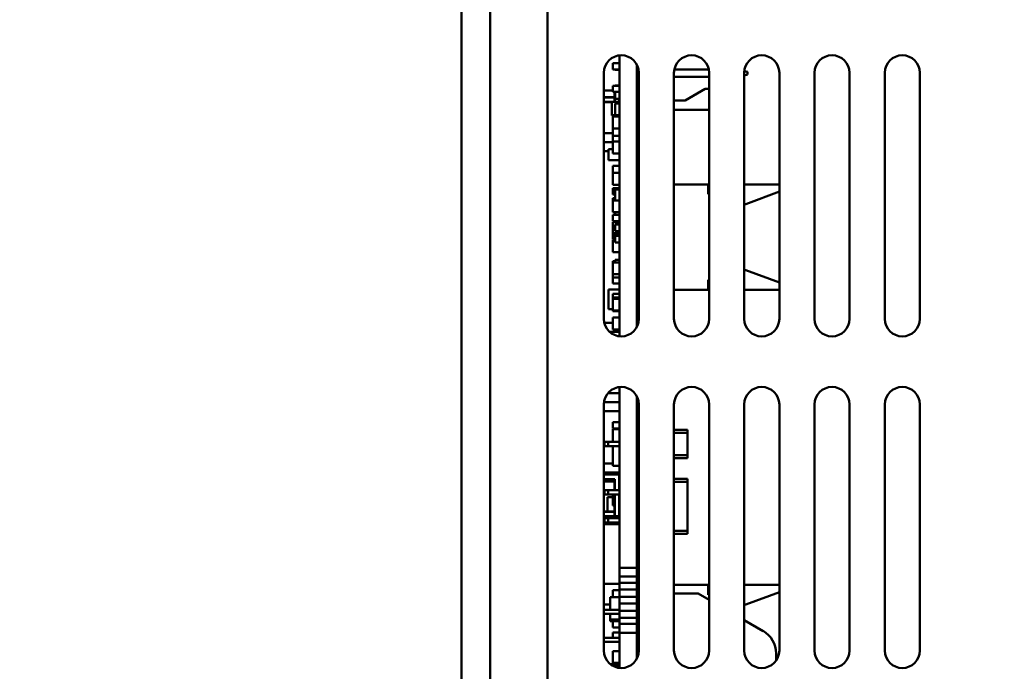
# Model space of a CAD drawing. Header units: inches. Extents: x 8.7 to 68.4, y -2.3 to 39.9.
# Tile 11 of 118: x 13.8 to 17.4, y 15.7 to 18. Entities that reach past the tile are written whole.
import ezdxf

# ---------------------------------------------------------------- set-up
doc = ezdxf.new("R2010")
doc.units = ezdxf.units.IN
doc.header["$MEASUREMENT"] = 0
for name, color, linetype, lineweight in [('Dimensions(ROSSANSI)', 7, 'Continuous', 25), ('Visible Edges(ROSSANSI)', 7, 'Continuous', 50), ('Visible Tangent Edges(ROSSANSI)', 7, 'Continuous', 50)]:
    doc.layers.add(name, color=color, linetype=linetype, lineweight=lineweight)
doc.styles.add('DEFAULT-ROSSANSI', font='arial.ttf')
doc.dimstyles.new('DEFAULT-ROSSANSI', dxfattribs={"dimtxt": 1, "dimasz": 0.098425, "dimexe": 0.125, "dimexo": 0.0625, "dimgap": 0.031496, "dimtad": 0, "dimtih": 1, "dimtoh": 1, "dimrnd": 1e-08, "dimzin": 0, "dimdsep": 46, "dimtxsty": 'DEFAULT-ROSSANSI', "dimcen": 0.09, "dimdle": 0.393701, "dimclrd": 7, "dimclre": 7, "dimclrt": 179, "dimadec": 0, "dimazin": 0, "dimtfac": 1, "dimtofl": 0, "dimtmove": 0, "dimatfit": 3, "dimfxl": 1, "dimtolj": 1, "dimtzin": 0, "dimlwd": 25, "dimlwe": 25, "dimarcsym": 0})

# ---------------------------------------------------------------- blocks, each defined once
blk = doc.blocks.new('*D9')
at = {"layer": 'Defpoints', "color": 0}
for p in [(15.4229, 20.5316), (17.8599, 10.2919), (16.4954, 6.068), (15.4229, -2.3042)]:
    blk.add_point(p, dxfattribs=at)
at = {"layer": 'Dimensions(ROSSANSI)', "color": 7, "lineweight": 25}
for p, q in [((15.4229, 20.4691), (15.4229, 6.0114)), ((17.848, 10.2305), (17.0025, 5.86))]:
    blk.add_line(p, q, dxfattribs=at)
for start, end in [(90, 91.49163), (79.71813, 89.33187)]:
    blk.add_arc((15.4229, -2.3042), 8.4406, start, end, dxfattribs=at)
at = {"layer": 'Dimensions(ROSSANSI)', "color": 7}
for points in [[(15.5212, 6.1194), (15.5214, 6.1523), (15.4229, 6.1364)], [(16.9325, 6.017), (16.9264, 5.9848), (17.0262, 5.9827)]]:
    blk.add_solid(points, dxfattribs=at)
at = {"layer": 'Dimensions(ROSSANSI)', "color": 179, "lineweight": 25, "insert": (13.304, 6.5549), "char_height": 1, "attachment_point": 1, "style": 'DEFAULT-ROSSANSI'}
blk.add_mtext('\\A1;11°', dxfattribs=at)
blk = doc.blocks.new('*D10')
at = {"layer": 'Defpoints', "color": 0}
for p in [(20.6144, 26.8005), (20.8459, 20.6303), (15.4229, 20.5316), (15.4229, 7.8234)]:
    blk.add_point(p, dxfattribs=at)
at = {"layer": 'Dimensions(ROSSANSI)', "color": 7, "lineweight": 25}
for p, q in [((15.4229, 20.5941), (15.4229, 27.6228)), ((20.8703, 20.6879), (23.1432, 26.0556))]:
    blk.add_line(p, q, dxfattribs=at)
for start, end in [(81.54403, 89.71337), (67.33663, 75.47329)]:
    blk.add_arc((15.4229, 7.8234), 19.6744, start, end, dxfattribs=at)
at = {"layer": 'Dimensions(ROSSANSI)', "color": 7}
for points in [[(15.5213, 27.4811), (15.5214, 27.5139), (15.4229, 27.4978)], [(23.0101, 25.9937), (22.9974, 25.9635), (23.0945, 25.9405)]]:
    blk.add_solid(points, dxfattribs=at)
at = {"layer": 'Dimensions(ROSSANSI)', "color": 179, "lineweight": 25, "insert": (18.3475, 27.6154), "char_height": 1, "attachment_point": 1, "style": 'DEFAULT-ROSSANSI'}
blk.add_mtext('\\A1;23°', dxfattribs=at)

msp = doc.modelspace()

# ---------------------------------------------------------------- linework, layer by layer
at = {"layer": 'Visible Edges(ROSSANSI)'}
for p, q in [((15.4229, 20.5316), (15.4229, 11.4812)), ((15.5248, 11.4812), (15.5248, 20.5316)), ((15.9849, 16.862), (15.9849, 17.8614)), ((15.9609, 17.8335), (15.9609, 17.8115)), ((15.9849, 17.8335), (15.9609, 17.8335)), ((15.9849, 17.8115), (15.9609, 17.8115)), ((15.9849, 17.834), (15.9689, 17.834)), ((15.9689, 17.834), (15.9689, 17.8335)), ((15.9689, 17.8115), (15.9689, 17.81)), ((15.9849, 17.81), (15.9689, 17.81)), ((16.0469, 17.8273), (16.0469, 16.896)), ((16.0469, 17.8106), (16.0526, 17.8106)), ((16.1796, 17.8106), (16.3026, 17.8106)), ((16.4289, 17.8058), (16.4406, 17.8027)), ((16.4406, 17.8027), (16.4406, 17.7929)), ((15.9286, 17.7992), (15.9286, 16.9242)), ((16.0469, 17.785), (16.0536, 17.785)), ((16.0469, 17.7706), (16.0536, 17.7706)), ((16.0536, 16.9242), (16.0536, 17.7992)), ((16.1786, 17.7992), (16.1786, 16.9242)), ((16.1786, 17.785), (16.3036, 17.785)), ((16.3036, 16.9242), (16.3036, 17.7992)), ((16.4286, 17.7992), (16.4286, 16.9242)), ((16.4286, 17.7897), (16.4406, 17.7929)), ((16.5536, 16.9242), (16.5536, 17.7992)), ((16.6786, 17.7992), (16.6786, 16.9242)), ((16.8036, 16.9242), (16.8036, 17.7992)), ((16.9286, 17.7992), (16.9286, 16.9242)), ((17.0536, 16.9242), (17.0536, 17.7992)), ((15.9609, 17.7365), (15.9286, 17.7365)), ((15.9609, 17.7536), (15.9609, 17.7316)), ((15.9849, 17.7536), (15.9609, 17.7536)), ((15.9689, 17.7546), (15.9689, 17.7536)), ((15.9849, 17.7546), (15.9689, 17.7546)), ((16.2898, 17.7425), (16.2182, 17.7011)), ((16.3036, 17.7425), (16.2898, 17.7425)), ((15.9659, 17.713), (15.9286, 17.713)), ((15.9849, 17.7316), (15.9609, 17.7316)), ((15.9669, 17.7316), (15.9669, 17.6965)), ((15.9689, 17.7316), (15.9689, 17.7313)), ((15.9849, 17.7313), (15.9689, 17.7313)), ((15.9689, 17.7313), (15.9689, 17.7073)), ((15.9849, 17.7073), (15.9689, 17.7073)), ((16.0536, 17.707), (16.0469, 17.707)), ((16.2182, 17.7011), (16.1786, 17.7011)), ((15.9286, 17.695), (15.9569, 17.695)), ((15.9849, 17.6965), (15.9569, 17.6965)), ((15.9569, 17.6965), (15.9569, 17.6475)), ((15.9849, 17.6896), (15.9689, 17.6896)), ((15.9689, 17.6896), (15.9689, 17.649)), ((16.0469, 17.6677), (16.0536, 17.6677)), ((16.3036, 17.6677), (16.1786, 17.6677)), ((15.9609, 17.6475), (15.9569, 17.6475)), ((15.9609, 17.649), (15.9609, 17.6435)), ((15.9849, 17.649), (15.9609, 17.649)), ((15.9849, 17.6435), (15.9609, 17.6435)), ((15.9609, 17.6435), (15.9609, 17.6015)), ((15.9849, 17.6015), (15.9609, 17.6015)), ((15.9609, 17.6015), (15.9609, 17.5755)), ((15.9286, 17.5843), (15.9609, 17.5843)), ((15.9849, 17.5755), (15.9609, 17.5755)), ((15.9609, 17.5755), (15.9609, 17.5545)), ((16.0469, 17.5843), (16.0536, 17.5843)), ((15.9609, 17.5525), (15.9286, 17.5525)), ((15.9609, 17.528), (15.9459, 17.528)), ((15.9459, 17.528), (15.9459, 17.489)), ((15.9849, 17.5545), (15.9609, 17.5545)), ((15.9609, 17.5545), (15.9609, 17.5125)), ((16.0536, 17.5525), (16.0469, 17.5525)), ((15.9286, 17.5206), (15.9459, 17.5206)), ((15.9849, 17.489), (15.9459, 17.489)), ((15.9849, 17.5125), (15.9609, 17.5125)), ((16.0469, 17.5206), (16.0536, 17.5206)), ((15.9849, 17.4685), (15.9609, 17.4685)), ((15.9609, 17.4685), (15.9609, 17.4433)), ((16.0469, 17.4525), (16.0536, 17.4525)), ((15.9849, 17.4433), (15.9609, 17.4433)), ((15.9609, 17.4433), (15.9609, 17.4013)), ((15.9849, 17.4013), (15.9609, 17.4013)), ((15.9849, 17.3885), (15.9609, 17.3885)), ((15.9609, 17.3885), (15.9609, 17.3665)), ((15.9849, 17.384), (15.9689, 17.384)), ((15.9689, 17.384), (15.9689, 17.3453)), ((16.0536, 17.4025), (16.0469, 17.4025)), ((16.3036, 17.4025), (16.1786, 17.4025)), ((16.2999, 17.3675), (16.2999, 17.4025)), ((16.5536, 17.4025), (16.4286, 17.4025)), ((15.9689, 17.3665), (15.9609, 17.3665)), ((15.9689, 17.3535), (15.9609, 17.3535)), ((15.9609, 17.3535), (15.9609, 17.349)), ((15.9689, 17.349), (15.9609, 17.349)), ((15.9609, 17.349), (15.9609, 17.3453)), ((16.3036, 17.3675), (16.2999, 17.3675)), ((16.5536, 17.3769), (16.4347, 17.3325)), ((15.9849, 17.3453), (15.9609, 17.3453)), ((15.9609, 17.3453), (15.9609, 17.3033)), ((16.4347, 17.3325), (16.4286, 17.3325)), ((15.9849, 17.3033), (15.9609, 17.3033)), ((15.9609, 17.2935), (15.9609, 17.2715)), ((15.9849, 17.2935), (15.9609, 17.2935)), ((15.9689, 17.3033), (15.9689, 17.2935)), ((15.9849, 17.2715), (15.9609, 17.2715)), ((15.9849, 17.2685), (15.9609, 17.2685)), ((15.9609, 17.2685), (15.9609, 17.2285)), ((15.9689, 17.2595), (15.9689, 17.2355)), ((15.9849, 17.2595), (15.9689, 17.2595)), ((15.9849, 17.2285), (15.9609, 17.2285)), ((15.9609, 17.2285), (15.9609, 17.2065)), ((15.9689, 17.2065), (15.9609, 17.2065)), ((15.9849, 17.2355), (15.9689, 17.2355)), ((15.9849, 17.2245), (15.9689, 17.2245)), ((15.9689, 17.2245), (15.9689, 17.2195)), ((15.9689, 17.2195), (15.9689, 17.1955)), ((15.9849, 17.2195), (15.9689, 17.2195)), ((15.9689, 17.2035), (15.9609, 17.2035)), ((15.9609, 17.2035), (15.9609, 17.1615)), ((15.9849, 17.1955), (15.9689, 17.1955)), ((15.9849, 17.1615), (15.9609, 17.1615)), ((15.9689, 17.129), (15.9609, 17.129)), ((15.9609, 17.129), (15.9609, 17.1245)), ((15.9849, 17.1245), (15.9609, 17.1245)), ((15.9609, 17.1245), (15.9609, 17.0825)), ((15.9849, 17.1345), (15.9689, 17.1345)), ((15.9689, 17.1345), (15.9689, 17.1245)), ((15.9849, 17.0825), (15.9609, 17.0825)), ((15.9609, 17.0825), (15.9609, 17.0715)), ((15.9849, 17.0715), (15.9609, 17.0715)), ((15.9609, 17.0715), (15.9609, 17.0495)), ((16.4286, 17.0975), (16.4347, 17.0975)), ((16.4347, 17.0975), (16.5536, 17.053)), ((15.9849, 17.0495), (15.9609, 17.0495)), ((16.2999, 17.0625), (16.3036, 17.0625)), ((16.2999, 17.0275), (16.2999, 17.0625)), ((15.9849, 17.029), (15.9459, 17.029)), ((15.9459, 17.029), (15.9459, 16.958)), ((15.9849, 17.0135), (15.9609, 17.0135)), ((15.9609, 17.0135), (15.9609, 17.0003)), ((15.9849, 17.0003), (15.9609, 17.0003)), ((15.9609, 17.0003), (15.9609, 16.9953)), ((16.0469, 17.0275), (16.0536, 17.0275)), ((16.1786, 17.0275), (16.3036, 17.0275)), ((16.4286, 17.0275), (16.5536, 17.0275)), ((15.9849, 16.9953), (15.9609, 16.9953)), ((15.9609, 16.9953), (15.9609, 16.9533)), ((16.0536, 16.9775), (16.0469, 16.9775)), ((15.9609, 16.958), (15.9459, 16.958)), ((15.9609, 16.9533), (15.9609, 16.9515)), ((15.9849, 16.9533), (15.9609, 16.9533)), ((15.9849, 16.9515), (15.9609, 16.9515)), ((15.9849, 16.9285), (15.9609, 16.9285)), ((15.9609, 16.9285), (15.9609, 16.8865)), ((15.9304, 16.9093), (15.9609, 16.9093)), ((16.0469, 16.9093), (16.0518, 16.9093)), ((15.9849, 16.8775), (15.9496, 16.8775)), ((15.9849, 16.8865), (15.9609, 16.8865)), ((15.9849, 16.0385), (15.9849, 16.6814)), ((15.9432, 16.6593), (15.9849, 16.6593)), ((16.0469, 16.6473), (16.0469, 16.0385)), ((15.9286, 16.6192), (15.9286, 15.7442)), ((15.9849, 16.6275), (15.9292, 16.6275)), ((16.053, 16.6275), (16.0469, 16.6275)), ((16.0536, 15.7442), (16.0536, 16.6192)), ((16.1786, 16.6192), (16.1786, 15.7442)), ((16.3036, 15.7442), (16.3036, 16.6192)), ((16.4286, 16.6192), (16.4286, 15.7442)), ((16.5536, 15.7442), (16.5536, 16.6192)), ((16.6786, 16.6192), (16.6786, 15.7442)), ((16.8036, 15.7442), (16.8036, 16.6192)), ((16.9286, 16.6192), (16.9286, 15.7442)), ((17.0536, 15.7442), (17.0536, 16.6192)), ((15.9286, 16.5956), (15.9849, 16.5956)), ((16.0469, 16.5956), (16.0536, 16.5956)), ((15.9849, 16.5565), (15.9609, 16.5565)), ((15.9609, 16.5565), (15.9609, 16.5345)), ((15.9849, 16.5345), (15.9609, 16.5345)), ((15.9849, 16.531), (15.9609, 16.531)), ((15.9609, 16.531), (15.9609, 16.487)), ((16.0536, 16.5289), (16.0469, 16.5289)), ((16.0536, 16.5089), (16.0469, 16.5089)), ((16.1786, 16.5289), (16.2269, 16.5289)), ((16.2269, 16.5189), (16.1786, 16.5189)), ((16.2269, 16.5189), (16.2269, 16.5289)), ((16.2269, 16.5189), (16.2269, 16.4389)), ((15.9319, 16.487), (15.9444, 16.487)), ((15.9319, 16.487), (15.9319, 16.471)), ((15.9444, 16.471), (15.9319, 16.471)), ((15.9849, 16.487), (15.9444, 16.487)), ((15.9444, 16.471), (15.9849, 16.471)), ((15.9609, 16.471), (15.9609, 16.401)), ((16.0536, 16.487), (16.0469, 16.487)), ((16.0469, 16.471), (16.0536, 16.471)), ((16.0469, 16.4489), (16.0536, 16.4489)), ((16.1786, 16.4389), (16.2269, 16.4389)), ((16.2269, 16.4289), (16.2269, 16.4389)), ((15.9286, 16.4093), (15.9609, 16.4093)), ((15.9849, 16.401), (15.9609, 16.401)), ((16.0536, 16.4289), (16.0469, 16.4289)), ((16.0469, 16.4093), (16.0536, 16.4093)), ((16.1786, 16.4289), (16.2269, 16.4289)), ((15.9849, 16.3775), (15.9286, 16.3775)), ((15.9839, 16.371), (15.9286, 16.371)), ((16.0536, 16.3775), (16.0469, 16.3775)), ((15.9286, 16.353), (15.9669, 16.353)), ((15.9286, 16.3456), (15.9669, 16.3456)), ((15.9669, 16.353), (15.9679, 16.354)), ((15.9669, 16.353), (15.9669, 16.315)), ((16.0469, 16.3545), (16.0536, 16.3545)), ((16.0536, 16.3345), (16.0469, 16.3345)), ((16.1786, 16.3545), (16.2269, 16.3545)), ((16.2269, 16.3445), (16.1786, 16.3445)), ((16.2269, 16.3445), (16.2269, 16.3545)), ((16.2269, 16.3445), (16.2269, 16.1695)), ((15.9319, 16.315), (15.9444, 16.315)), ((15.9319, 16.299), (15.9319, 16.315)), ((15.9444, 16.299), (15.9319, 16.299)), ((15.9849, 16.315), (15.9444, 16.315)), ((15.9444, 16.299), (15.9849, 16.299)), ((15.9609, 16.299), (15.9609, 16.26)), ((15.9669, 16.299), (15.9669, 16.222)), ((16.0536, 16.315), (16.0469, 16.315)), ((16.0469, 16.299), (16.0536, 16.299)), ((15.9609, 16.29), (15.9416, 16.29)), ((15.9416, 16.29), (15.9416, 16.239)), ((15.9659, 16.239), (15.9286, 16.239)), ((15.9669, 16.26), (15.9609, 16.26)), ((15.9286, 16.221), (15.9679, 16.221)), ((15.9849, 16.193), (15.9286, 16.193)), ((15.9319, 16.215), (15.9444, 16.215)), ((15.9319, 16.199), (15.9319, 16.215)), ((15.9444, 16.199), (15.9319, 16.199)), ((15.9416, 16.221), (15.9416, 16.215)), ((15.9416, 16.199), (15.9416, 16.193)), ((15.9849, 16.215), (15.9444, 16.215)), ((15.9444, 16.199), (15.9849, 16.199)), ((15.9679, 16.221), (15.9839, 16.221)), ((16.0536, 16.215), (16.0469, 16.215)), ((16.0469, 16.199), (16.0536, 16.199)), ((16.0469, 16.1795), (16.0536, 16.1795)), ((16.0469, 16.1595), (16.0536, 16.1595)), ((16.0469, 16.1593), (16.0536, 16.1593)), ((16.1786, 16.1695), (16.2269, 16.1695)), ((16.1786, 16.1595), (16.2269, 16.1595)), ((16.2269, 16.1595), (16.2269, 16.1695)), ((16.0536, 16.1275), (16.0469, 16.1275)), ((16.0469, 16.0956), (16.0536, 16.0956)), ((15.9849, 16.0072), (15.9849, 16.0385)), ((15.9849, 16.0385), (16.0469, 16.0385)), ((16.0469, 16.0385), (16.0469, 16.0072)), ((16.0469, 16.0275), (16.0536, 16.0275)), ((15.9849, 15.981), (15.9286, 15.981)), ((16.0469, 16.0072), (15.9849, 16.0072)), ((15.9849, 15.9849), (15.9849, 16.0072)), ((15.9849, 15.9608), (15.9849, 15.9849)), ((15.9849, 15.9849), (16.0469, 15.9849)), ((16.0469, 16.0072), (16.0469, 15.9849)), ((16.0469, 15.9849), (16.0469, 15.9608)), ((15.9849, 15.959), (15.9609, 15.959)), ((15.9609, 15.959), (15.9609, 15.9333)), ((16.0469, 15.9608), (15.9849, 15.9608)), ((15.9849, 15.9349), (15.9849, 15.9608)), ((16.0536, 15.9775), (16.0469, 15.9775)), ((16.0469, 15.9608), (16.0469, 15.9349)), ((16.3036, 15.9775), (16.1786, 15.9775)), ((16.1786, 15.9469), (16.2649, 15.9469)), ((16.2649, 15.9469), (16.3036, 15.9246)), ((16.2999, 15.9425), (16.2999, 15.9775)), ((16.5536, 15.9775), (16.4286, 15.9775)), ((16.5536, 15.9519), (16.4347, 15.9075)), ((15.9849, 15.9333), (15.951, 15.9333)), ((15.951, 15.9333), (15.951, 15.889)), ((15.9849, 15.9108), (15.9849, 15.9349)), ((15.9849, 15.9349), (16.0469, 15.9349)), ((16.0469, 15.9108), (15.9849, 15.9108)), ((15.9849, 15.8849), (15.9849, 15.9108)), ((16.0469, 15.9349), (16.0469, 15.9108)), ((16.0469, 15.9108), (16.0469, 15.8849)), ((16.3036, 15.9425), (16.2999, 15.9425)), ((15.951, 15.908), (15.9286, 15.908)), ((15.9849, 15.889), (15.9286, 15.889)), ((15.9849, 15.875), (15.9286, 15.875)), ((15.951, 15.875), (15.951, 15.8546)), ((15.9849, 15.8608), (15.9849, 15.8849)), ((15.9849, 15.8849), (16.0469, 15.8849)), ((16.0536, 15.889), (16.0469, 15.889)), ((16.0469, 15.8849), (16.0469, 15.8608)), ((16.0536, 15.875), (16.0469, 15.875)), ((16.4347, 15.9075), (16.4286, 15.9075)), ((15.951, 15.8546), (15.951, 15.8486)), ((15.9849, 15.8546), (15.951, 15.8546)), ((15.9849, 15.8486), (15.951, 15.8486)), ((15.9849, 15.848), (15.9609, 15.848)), ((15.9609, 15.848), (15.9609, 15.826)), ((16.0469, 15.8608), (15.9849, 15.8608)), ((15.9849, 15.8385), (15.9849, 15.8608)), ((16.0469, 15.8608), (16.0469, 15.8385)), ((16.4286, 15.8524), (16.4959, 15.8135)), ((15.9849, 15.826), (15.9609, 15.826)), ((15.9849, 15.808), (15.9609, 15.808)), ((15.9609, 15.808), (15.9609, 15.789)), ((15.9849, 15.8072), (15.9849, 15.8385)), ((15.9849, 15.8385), (16.0469, 15.8385)), ((16.0469, 15.8072), (15.9849, 15.8072)), ((15.9849, 15.682), (15.9849, 15.8072)), ((16.0469, 15.8385), (16.0469, 15.8072)), ((16.0469, 15.8072), (16.0469, 15.716)), ((15.9286, 15.789), (15.9849, 15.789)), ((15.9286, 15.775), (15.9849, 15.775)), ((16.0469, 15.789), (16.0536, 15.789)), ((16.0469, 15.775), (16.0536, 15.775)), ((15.9849, 15.742), (15.9609, 15.742)), ((15.9609, 15.742), (15.9609, 15.7)), ((15.9849, 15.7), (15.9609, 15.7)), ((16.0524, 15.7319), (16.0469, 15.7319)), ((16.5419, 15.7339), (16.5419, 15.7078)), ((15.9849, 15.696), (15.9513, 15.696)), ((15.9849, 15.69), (15.9609, 15.69)), ((15.9609, 15.69), (15.9609, 15.6895))]:
    msp.add_line(p, q, dxfattribs=at)
for centre, radius, start, end in [((15.9911, 17.7992), 0.0625, 0, 180), ((16.2411, 17.7992), 0.0625, 0, 180), ((16.4911, 17.7992), 0.0625, 0, 180), ((16.7411, 17.7992), 0.0625, 0, 180), ((16.9911, 17.7992), 0.0625, 0, 180), ((15.9659, 17.714), 0.001, 270, 293.0639), ((15.9659, 17.714), 0.001, 293.0639, 0), ((15.9911, 16.9242), 0.0625, 180, 0), ((16.2411, 16.9242), 0.0625, 180, 0), ((16.4911, 16.9242), 0.0625, 180, 0), ((16.7411, 16.9242), 0.0625, 180, 0), ((16.9911, 16.9242), 0.0625, 180, 0), ((15.9911, 16.6192), 0.0625, 0, 180), ((16.2411, 16.6192), 0.0625, 0, 180), ((16.4911, 16.6192), 0.0625, 0, 180), ((16.7411, 16.6192), 0.0625, 0, 180), ((16.9911, 16.6192), 0.0625, 0, 180), ((15.9839, 16.37), 0.001, 0, 90), ((15.9659, 16.24), 0.001, 270, 293.0639), ((15.9659, 16.24), 0.001, 293.0639, 0), ((15.9679, 16.222), 0.001, 180, 270), ((15.9839, 16.222), 0.001, 270, 0), ((16.4499, 15.7339), 0.092, 0, 60), ((15.9911, 15.7442), 0.0625, 180, 0), ((16.2411, 15.7442), 0.0625, 180, 0), ((16.4911, 15.7442), 0.0625, 180, 0), ((16.7411, 15.7442), 0.0625, 180, 0), ((16.9911, 15.7442), 0.0625, 180, 0)]:
    msp.add_arc(centre, radius, start, end, dxfattribs=at)
at = {"layer": 'Visible Tangent Edges(ROSSANSI)'}
for p, q in [((15.7286, 11.561), (15.7286, 20.4217)), ((15.9286, 17.712), (15.9659, 17.712)), ((15.9659, 17.712), (15.9659, 17.713)), ((15.9667, 17.7121), (15.9663, 17.7131)), ((15.9679, 17.6965), (15.9679, 17.7316)), ((15.9839, 17.7073), (15.9839, 17.6965)), ((15.9569, 17.696), (15.9286, 17.696)), ((15.9444, 16.487), (15.9444, 16.471)), ((15.9286, 16.37), (15.9839, 16.37)), ((15.9839, 16.37), (15.9839, 16.371)), ((15.9839, 16.37), (15.9839, 16.315)), ((15.9839, 16.37), (15.9849, 16.37)), ((15.9679, 16.354), (15.9286, 16.354)), ((15.9679, 16.315), (15.9679, 16.354)), ((15.9444, 16.299), (15.9444, 16.315)), ((15.9679, 16.222), (15.9679, 16.299)), ((15.9839, 16.299), (15.9839, 16.222)), ((15.9286, 16.238), (15.9659, 16.238)), ((15.9659, 16.238), (15.9659, 16.239)), ((15.9667, 16.2381), (15.9663, 16.2391)), ((15.9669, 16.222), (15.9286, 16.222)), ((15.9444, 16.199), (15.9444, 16.215)), ((15.9669, 16.222), (15.9679, 16.222)), ((15.9839, 16.222), (15.9679, 16.222)), ((15.9679, 16.222), (15.9679, 16.221)), ((15.9839, 16.222), (15.9849, 16.222)), ((15.9839, 16.221), (15.9839, 16.222))]:
    msp.add_line(p, q, dxfattribs=at)
for centre in [(15.9659, 17.714), (15.9659, 16.24)]:
    msp.add_arc(centre, 0.002, 270, 293.0639, dxfattribs=at)
for points in [[(15.9667, 17.7121), (15.9668, 17.7122), (15.9668, 17.7122), (15.9669, 17.7122)], [(15.9667, 16.2381), (15.9668, 16.2382), (15.9668, 16.2382), (15.9669, 16.2382)]]:
    msp.add_open_spline(points, degree=3, dxfattribs=at)

# ---------------------------------------------------------------- dimensions: what is measured, and where the dimension line sits
at = {"layer": 'Dimensions(ROSSANSI)', "color": 7, "lineweight": 25}
for base, center, p1, picture, middle in [((20.6144, 26.8005), (15.4229, 7.8234), (20.8459, 20.6303), '*D10', (19.3369, 27.1045)), ((16.4954, 6.068), (15.4229, -2.3042), (17.8599, 10.2919), '*D9', (14.2379, 6.0528))]:
    dim = msp.add_angular_dim_3p(base=base, center=center, p1=p1, p2=(15.4229, 20.5316), dimstyle='DEFAULT-ROSSANSI', override={"dimadec": 0, "dimtp": 0, "dimtm": 0, "dimtdec": 0}, dxfattribs=at)
    dim.commit()
    dim.dimension.update_dxf_attribs({"geometry": picture, "text_midpoint": middle, "dimtype": 165})

doc.saveas('drawing.dxf')
